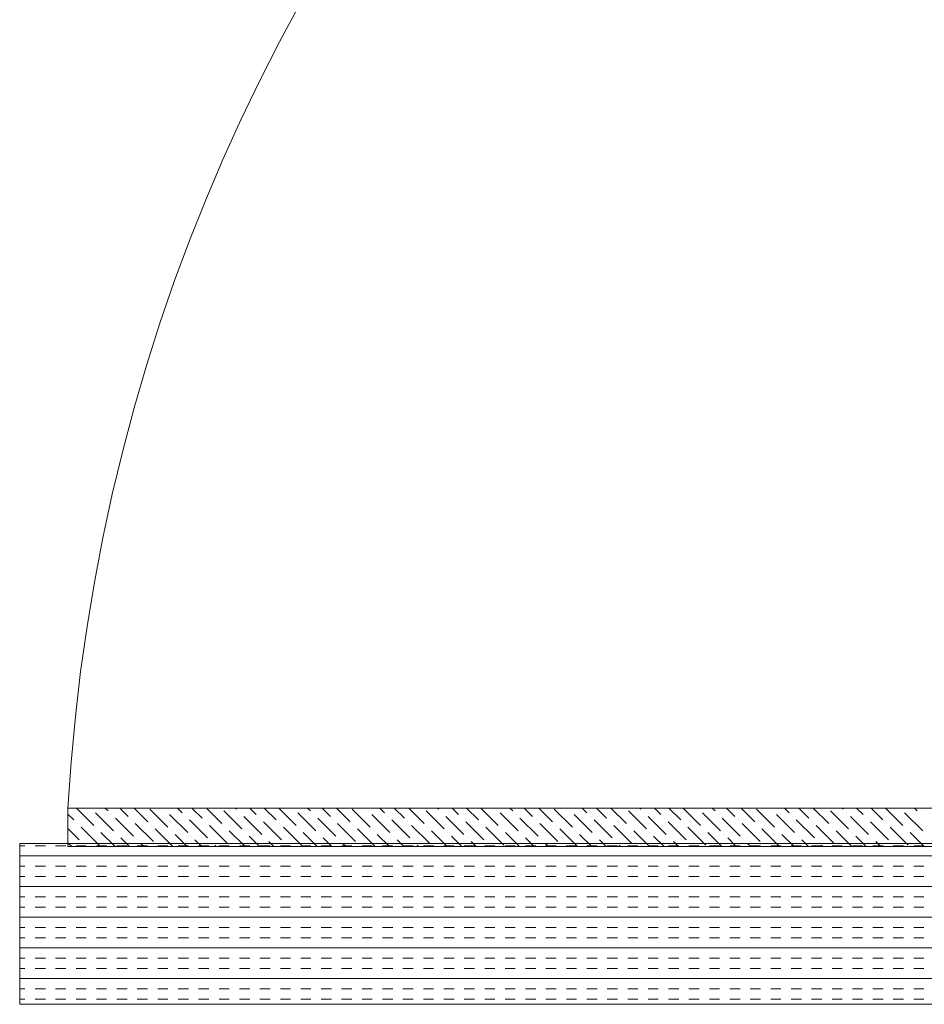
# Model space of a CAD drawing. Extents: x 3940905 to 4145695, y 925352 to 1109797.
# Tile 190 of 256: x 3954988 to 3955269, y 1100280 to 1100586. Entities that reach past the tile are written whole.
import ezdxf

# ---------------------------------------------------------------- set-up
doc = ezdxf.new("R2010")
doc.units = 0
doc.header["$LTSCALE"] = 750
doc.header["$MEASUREMENT"] = 0
doc.layers.add('CKD Equipments', color=252, linetype='CONTINUOUS', lineweight=0)

msp = doc.modelspace()

# ---------------------------------------------------------------- linework, layer by layer
at = {"layer": 'CKD Equipments'}
for p, q in [((3955002.57, 1100329.1), (3955002.57, 1100341.1)), ((3955002.57, 1100341.1), (3955571.57, 1100341.1)), ((3955587.57, 1100330.1), (3954987.57, 1100330.1)), ((3954987.57, 1100330.1), (3954987.57, 1100280.1)), ((3955571.57, 1100329.1), (3955002.57, 1100329.1)), ((3954987.57, 1100280.1), (3955587.57, 1100280.1))]:
    msp.add_line(p, q, dxfattribs=at)
at = {"layer": 'CKD Equipments', "color": 55, "linetype": 'Continuous'}
for p, q in [((3955005.2, 1100341.1), (3955010.59, 1100335.72)), ((3955010.03, 1100340.77), (3955010.03, 1100340.77)), ((3955011.15, 1100339.64), (3955016.76, 1100334.03)), ((3955014.18, 1100341.1), (3955015.08, 1100340.21)), ((3955018.67, 1100341.1), (3955021.26, 1100338.52)), ((3955023.16, 1100341.1), (3955027.43, 1100336.84)), ((3955027.99, 1100340.77), (3955033.6, 1100335.15)), ((3955033.04, 1100340.21), (3955033.04, 1100340.21)), ((3955036.63, 1100341.1), (3955038.09, 1100339.64)), ((3955041.12, 1100341.1), (3955044.27, 1100337.96)), ((3955045.61, 1100341.1), (3955050.44, 1100336.28)), ((3955051, 1100340.21), (3955056.61, 1100334.59)), ((3955054.59, 1100341.1), (3955054.93, 1100340.77)), ((3955056.05, 1100339.64), (3955056.05, 1100339.64)), ((3955059.08, 1100341.1), (3955061.1, 1100339.08)), ((3955063.57, 1100341.1), (3955067.28, 1100337.4)), ((3955068.06, 1100341.1), (3955073.45, 1100335.72)), ((3955072.89, 1100340.77), (3955072.89, 1100340.77)), ((3955074.01, 1100339.64), (3955079.63, 1100334.03)), ((3955077.04, 1100341.1), (3955077.94, 1100340.21)), ((3955081.53, 1100341.1), (3955084.12, 1100338.52)), ((3955086.02, 1100341.1), (3955090.29, 1100336.84)), ((3955090.85, 1100340.77), (3955096.46, 1100335.15)), ((3955095.9, 1100340.21), (3955095.9, 1100340.21)), ((3955099.49, 1100341.1), (3955100.95, 1100339.64)), ((3955103.98, 1100341.1), (3955107.13, 1100337.96)), ((3955108.47, 1100341.1), (3955113.3, 1100336.28)), ((3955113.86, 1100340.21), (3955119.48, 1100334.59)), ((3955117.46, 1100341.1), (3955117.79, 1100340.77)), ((3955118.92, 1100339.64), (3955118.92, 1100339.64)), ((3955121.95, 1100341.1), (3955123.97, 1100339.08)), ((3955126.44, 1100341.1), (3955130.14, 1100337.4)), ((3955130.93, 1100341.1), (3955136.31, 1100335.72)), ((3955135.75, 1100340.77), (3955135.75, 1100340.77)), ((3955136.88, 1100339.64), (3955142.49, 1100334.03)), ((3955139.91, 1100341.1), (3955140.8, 1100340.21)), ((3955144.4, 1100341.1), (3955146.98, 1100338.52)), ((3955148.89, 1100341.1), (3955153.15, 1100336.84)), ((3955153.71, 1100340.77), (3955159.33, 1100335.15)), ((3955158.77, 1100340.21), (3955158.77, 1100340.21)), ((3955162.36, 1100341.1), (3955163.82, 1100339.64)), ((3955166.85, 1100341.1), (3955169.99, 1100337.96)), ((3955171.34, 1100341.1), (3955176.16, 1100336.28)), ((3955176.73, 1100340.21), (3955182.34, 1100334.59)), ((3955180.32, 1100341.1), (3955180.65, 1100340.77)), ((3955181.78, 1100339.64), (3955181.78, 1100339.64)), ((3955184.81, 1100341.1), (3955186.83, 1100339.08)), ((3955189.3, 1100341.1), (3955193, 1100337.4)), ((3955193.79, 1100341.1), (3955199.18, 1100335.72)), ((3955198.62, 1100340.77), (3955198.62, 1100340.77)), ((3955199.74, 1100339.64), (3955205.35, 1100334.03)), ((3955202.77, 1100341.1), (3955203.67, 1100340.21)), ((3955207.26, 1100341.1), (3955209.84, 1100338.52)), ((3955211.75, 1100341.1), (3955216.01, 1100336.84)), ((3955216.58, 1100340.77), (3955222.19, 1100335.15)), ((3955221.63, 1100340.21), (3955221.63, 1100340.21)), ((3955225.22, 1100341.1), (3955226.68, 1100339.64)), ((3955229.71, 1100341.1), (3955232.85, 1100337.96)), ((3955234.2, 1100341.1), (3955239.03, 1100336.28)), ((3955239.59, 1100340.21), (3955245.2, 1100334.59)), ((3955243.18, 1100341.1), (3955243.52, 1100340.77)), ((3955244.64, 1100339.64), (3955244.64, 1100339.64)), ((3955247.67, 1100341.1), (3955249.69, 1100339.08)), ((3955252.16, 1100341.1), (3955255.86, 1100337.4)), ((3955256.65, 1100341.1), (3955262.04, 1100335.72)), ((3955261.48, 1100340.77), (3955261.48, 1100340.77)), ((3955262.6, 1100339.64), (3955268.21, 1100334.03)), ((3955265.63, 1100341.1), (3955266.53, 1100340.21)), ((3955002.57, 1100339.24), (3955004.42, 1100337.4)), ((3955005.54, 1100336.28), (3955005.54, 1100336.28)), ((3955016.2, 1100339.08), (3955016.2, 1100339.08)), ((3955017.33, 1100337.96), (3955022.94, 1100332.35)), ((3955022.38, 1100337.4), (3955022.38, 1100337.4)), ((3955023.5, 1100336.28), (3955029.11, 1100330.66)), ((3955034.16, 1100339.08), (3955039.78, 1100333.47)), ((3955039.22, 1100338.52), (3955039.22, 1100338.52)), ((3955040.34, 1100337.4), (3955045.95, 1100331.79)), ((3955045.39, 1100336.84), (3955045.39, 1100336.84)), ((3955057.18, 1100338.52), (3955062.79, 1100332.91)), ((3955062.23, 1100337.96), (3955062.23, 1100337.96)), ((3955063.35, 1100336.84), (3955068.96, 1100331.23)), ((3955068.4, 1100336.28), (3955068.4, 1100336.28)), ((3955079.07, 1100339.08), (3955079.07, 1100339.08)), ((3955080.19, 1100337.96), (3955085.8, 1100332.35)), ((3955085.24, 1100337.4), (3955085.24, 1100337.4)), ((3955086.36, 1100336.28), (3955091.97, 1100330.66)), ((3955097.03, 1100339.08), (3955102.64, 1100333.47)), ((3955102.08, 1100338.52), (3955102.08, 1100338.52)), ((3955103.2, 1100337.4), (3955108.81, 1100331.79)), ((3955108.25, 1100336.84), (3955108.25, 1100336.84)), ((3955120.04, 1100338.52), (3955125.65, 1100332.91)), ((3955125.09, 1100337.96), (3955125.09, 1100337.96)), ((3955126.21, 1100336.84), (3955131.82, 1100331.23)), ((3955131.26, 1100336.28), (3955131.26, 1100336.28)), ((3955141.93, 1100339.08), (3955141.93, 1100339.08)), ((3955143.05, 1100337.96), (3955148.66, 1100332.35)), ((3955148.1, 1100337.4), (3955148.1, 1100337.4)), ((3955149.22, 1100336.28), (3955154.84, 1100330.66)), ((3955159.89, 1100339.08), (3955165.5, 1100333.47)), ((3955164.94, 1100338.52), (3955164.94, 1100338.52)), ((3955166.06, 1100337.4), (3955171.67, 1100331.79)), ((3955171.11, 1100336.84), (3955171.11, 1100336.84)), ((3955182.9, 1100338.52), (3955188.51, 1100332.91)), ((3955187.95, 1100337.96), (3955187.95, 1100337.96)), ((3955189.07, 1100336.84), (3955194.69, 1100331.23)), ((3955194.13, 1100336.28), (3955194.13, 1100336.28)), ((3955204.79, 1100339.08), (3955204.79, 1100339.08)), ((3955205.91, 1100337.96), (3955211.52, 1100332.35)), ((3955210.96, 1100337.4), (3955210.96, 1100337.4)), ((3955212.09, 1100336.28), (3955217.7, 1100330.66)), ((3955222.75, 1100339.08), (3955228.36, 1100333.47)), ((3955227.8, 1100338.52), (3955227.8, 1100338.52)), ((3955228.92, 1100337.4), (3955234.54, 1100331.79)), ((3955233.97, 1100336.84), (3955233.97, 1100336.84)), ((3955245.76, 1100338.52), (3955251.37, 1100332.91)), ((3955250.81, 1100337.96), (3955250.81, 1100337.96)), ((3955251.94, 1100336.84), (3955257.55, 1100331.23)), ((3955256.99, 1100336.28), (3955256.99, 1100336.28)), ((3955267.65, 1100339.08), (3955267.65, 1100339.08)), ((3955002.57, 1100334.75), (3955006.1, 1100331.23)), ((3955006.66, 1100335.15), (3955012.27, 1100329.54)), ((3955011.71, 1100334.59), (3955011.71, 1100334.59)), ((3955012.84, 1100333.47), (3955017.2, 1100329.1)), ((3955028.55, 1100335.72), (3955028.55, 1100335.72)), ((3955029.67, 1100334.59), (3955035.16, 1100329.1)), ((3955034.73, 1100334.03), (3955034.73, 1100334.03)), ((3955046.51, 1100335.72), (3955052.12, 1100330.1)), ((3955051.56, 1100335.15), (3955051.56, 1100335.15)), ((3955052.69, 1100334.03), (3955057.61, 1100329.1)), ((3955057.74, 1100333.47), (3955057.74, 1100333.47)), ((3955069.52, 1100335.15), (3955075.14, 1100329.54)), ((3955074.58, 1100334.59), (3955074.58, 1100334.59)), ((3955075.7, 1100333.47), (3955080.06, 1100329.1)), ((3955091.41, 1100335.72), (3955091.41, 1100335.72)), ((3955092.54, 1100334.59), (3955098.02, 1100329.1)), ((3955097.59, 1100334.03), (3955097.59, 1100334.03)), ((3955109.37, 1100335.72), (3955114.99, 1100330.1)), ((3955114.43, 1100335.15), (3955114.43, 1100335.15)), ((3955115.55, 1100334.03), (3955120.47, 1100329.1)), ((3955120.6, 1100333.47), (3955120.6, 1100333.47)), ((3955132.39, 1100335.15), (3955138, 1100329.54)), ((3955137.44, 1100334.59), (3955137.44, 1100334.59)), ((3955138.56, 1100333.47), (3955142.93, 1100329.1)), ((3955154.28, 1100335.72), (3955154.28, 1100335.72)), ((3955155.4, 1100334.59), (3955160.89, 1100329.1)), ((3955160.45, 1100334.03), (3955160.45, 1100334.03)), ((3955172.24, 1100335.72), (3955177.85, 1100330.1)), ((3955177.29, 1100335.15), (3955177.29, 1100335.15)), ((3955178.41, 1100334.03), (3955183.34, 1100329.1)), ((3955183.46, 1100333.47), (3955183.46, 1100333.47)), ((3955195.25, 1100335.15), (3955200.86, 1100329.54)), ((3955200.3, 1100334.59), (3955200.3, 1100334.59)), ((3955201.42, 1100333.47), (3955205.79, 1100329.1)), ((3955217.14, 1100335.72), (3955217.14, 1100335.72)), ((3955218.26, 1100334.59), (3955223.75, 1100329.1)), ((3955223.31, 1100334.03), (3955223.31, 1100334.03)), ((3955235.1, 1100335.72), (3955240.71, 1100330.1)), ((3955240.15, 1100335.15), (3955240.15, 1100335.15)), ((3955241.27, 1100334.03), (3955246.2, 1100329.1)), ((3955246.32, 1100333.47), (3955246.32, 1100333.47)), ((3955258.11, 1100335.15), (3955263.72, 1100329.54)), ((3955263.16, 1100334.59), (3955263.16, 1100334.59)), ((3955264.28, 1100333.47), (3955268.65, 1100329.1)), ((3955002.57, 1100330.26), (3955003.73, 1100329.1)), ((3955007.22, 1100330.1), (3955007.22, 1100330.1)), ((3955017.89, 1100332.91), (3955017.89, 1100332.91)), ((3955019.01, 1100331.79), (3955021.69, 1100329.1)), ((3955024.06, 1100331.23), (3955024.06, 1100331.23)), ((3955025.18, 1100330.1), (3955026.18, 1100329.1)), ((3955035.85, 1100332.91), (3955039.65, 1100329.1)), ((3955040.9, 1100332.35), (3955040.9, 1100332.35)), ((3955042.02, 1100331.23), (3955044.14, 1100329.1)), ((3955047.07, 1100330.66), (3955047.07, 1100330.66)), ((3955058.86, 1100332.35), (3955062.1, 1100329.1)), ((3955063.91, 1100331.79), (3955063.91, 1100331.79)), ((3955065.03, 1100330.66), (3955066.59, 1100329.1)), ((3955070.09, 1100330.1), (3955070.09, 1100330.1)), ((3955080.75, 1100332.91), (3955080.75, 1100332.91)), ((3955081.87, 1100331.79), (3955084.55, 1100329.1)), ((3955086.92, 1100331.23), (3955086.92, 1100331.23)), ((3955088.05, 1100330.1), (3955089.04, 1100329.1)), ((3955098.71, 1100332.91), (3955102.51, 1100329.1)), ((3955103.76, 1100332.35), (3955103.76, 1100332.35)), ((3955104.88, 1100331.23), (3955107, 1100329.1)), ((3955109.94, 1100330.66), (3955109.94, 1100330.66)), ((3955121.72, 1100332.35), (3955124.97, 1100329.1)), ((3955126.77, 1100331.79), (3955126.77, 1100331.79)), ((3955127.9, 1100330.66), (3955129.46, 1100329.1)), ((3955132.95, 1100330.1), (3955132.95, 1100330.1)), ((3955143.61, 1100332.91), (3955143.61, 1100332.91)), ((3955144.73, 1100331.79), (3955147.42, 1100329.1)), ((3955149.78, 1100331.23), (3955149.78, 1100331.23)), ((3955150.91, 1100330.1), (3955151.91, 1100329.1)), ((3955161.57, 1100332.91), (3955165.38, 1100329.1)), ((3955166.62, 1100332.35), (3955166.62, 1100332.35)), ((3955167.75, 1100331.23), (3955169.87, 1100329.1)), ((3955172.8, 1100330.66), (3955172.8, 1100330.66)), ((3955184.58, 1100332.35), (3955187.83, 1100329.1)), ((3955189.63, 1100331.79), (3955189.63, 1100331.79)), ((3955190.76, 1100330.66), (3955192.32, 1100329.1)), ((3955195.81, 1100330.1), (3955195.81, 1100330.1)), ((3955206.47, 1100332.91), (3955206.47, 1100332.91)), ((3955207.6, 1100331.79), (3955210.28, 1100329.1)), ((3955212.65, 1100331.23), (3955212.65, 1100331.23)), ((3955213.77, 1100330.1), (3955214.77, 1100329.1)), ((3955224.43, 1100332.91), (3955228.24, 1100329.1)), ((3955229.48, 1100332.35), (3955229.48, 1100332.35)), ((3955230.61, 1100331.23), (3955232.73, 1100329.1)), ((3955235.66, 1100330.66), (3955235.66, 1100330.66)), ((3955247.45, 1100332.35), (3955250.69, 1100329.1)), ((3955252.5, 1100331.79), (3955252.5, 1100331.79)), ((3955253.62, 1100330.66), (3955255.18, 1100329.1)), ((3955258.67, 1100330.1), (3955258.67, 1100330.1)), ((3955030.24, 1100329.54), (3955030.24, 1100329.54)), ((3955048.2, 1100329.54), (3955048.63, 1100329.1)), ((3955093.1, 1100329.54), (3955093.1, 1100329.54)), ((3955111.06, 1100329.54), (3955111.49, 1100329.1)), ((3955155.96, 1100329.54), (3955155.96, 1100329.54)), ((3955173.92, 1100329.54), (3955174.36, 1100329.1)), ((3955218.82, 1100329.54), (3955218.82, 1100329.54)), ((3955236.78, 1100329.54), (3955237.22, 1100329.1))]:
    msp.add_line(p, q, dxfattribs=at)
at = {"layer": 'CKD Equipments', "color": 4, "linetype": 'Continuous'}
for p, q in [((3954989.2, 1100329.38), (3954987.57, 1100329.38)), ((3954995.55, 1100329.38), (3954992.38, 1100329.38)), ((3955001.9, 1100329.38), (3954998.73, 1100329.38)), ((3955008.25, 1100329.38), (3955005.08, 1100329.38)), ((3955014.6, 1100329.38), (3955011.43, 1100329.38)), ((3955020.95, 1100329.38), (3955017.78, 1100329.38)), ((3955027.3, 1100329.38), (3955024.13, 1100329.38)), ((3955033.65, 1100329.38), (3955030.48, 1100329.38)), ((3955040, 1100329.38), (3955036.83, 1100329.38)), ((3955046.35, 1100329.38), (3955043.18, 1100329.38)), ((3955052.7, 1100329.38), (3955049.53, 1100329.38)), ((3955059.05, 1100329.38), (3955055.88, 1100329.38)), ((3955065.4, 1100329.38), (3955062.23, 1100329.38)), ((3955071.75, 1100329.38), (3955068.58, 1100329.38)), ((3955078.1, 1100329.38), (3955074.93, 1100329.38)), ((3955084.45, 1100329.38), (3955081.28, 1100329.38)), ((3955090.8, 1100329.38), (3955087.63, 1100329.38)), ((3955097.15, 1100329.38), (3955093.98, 1100329.38)), ((3955103.5, 1100329.38), (3955100.33, 1100329.38)), ((3955109.85, 1100329.38), (3955106.68, 1100329.38)), ((3955116.2, 1100329.38), (3955113.03, 1100329.38)), ((3955122.55, 1100329.38), (3955119.38, 1100329.38)), ((3955128.9, 1100329.38), (3955125.73, 1100329.38)), ((3955135.25, 1100329.38), (3955132.08, 1100329.38)), ((3955141.6, 1100329.38), (3955138.43, 1100329.38)), ((3955147.95, 1100329.38), (3955144.78, 1100329.38)), ((3955154.3, 1100329.38), (3955151.13, 1100329.38)), ((3955160.65, 1100329.38), (3955157.48, 1100329.38)), ((3955167, 1100329.38), (3955163.83, 1100329.38)), ((3955173.35, 1100329.38), (3955170.18, 1100329.38)), ((3955179.7, 1100329.38), (3955176.53, 1100329.38)), ((3955186.05, 1100329.38), (3955182.88, 1100329.38)), ((3955192.4, 1100329.38), (3955189.23, 1100329.38)), ((3955198.75, 1100329.38), (3955195.58, 1100329.38)), ((3955205.1, 1100329.38), (3955201.93, 1100329.38)), ((3955211.45, 1100329.38), (3955208.28, 1100329.38)), ((3955217.8, 1100329.38), (3955214.63, 1100329.38)), ((3955224.15, 1100329.38), (3955220.98, 1100329.38)), ((3955230.5, 1100329.38), (3955227.33, 1100329.38)), ((3955236.85, 1100329.38), (3955233.68, 1100329.38)), ((3955243.2, 1100329.38), (3955240.03, 1100329.38)), ((3955249.55, 1100329.38), (3955246.38, 1100329.38)), ((3955255.9, 1100329.38), (3955252.73, 1100329.38)), ((3955262.25, 1100329.38), (3955259.08, 1100329.38)), ((3955268.6, 1100329.38), (3955265.43, 1100329.38)), ((3955587.57, 1100326.2), (3954987.57, 1100326.2)), ((3954989.2, 1100323.03), (3954987.57, 1100323.03)), ((3954995.55, 1100323.03), (3954992.38, 1100323.03)), ((3955001.9, 1100323.03), (3954998.73, 1100323.03)), ((3955008.25, 1100323.03), (3955005.08, 1100323.03)), ((3955014.6, 1100323.03), (3955011.43, 1100323.03)), ((3955020.95, 1100323.03), (3955017.78, 1100323.03)), ((3955027.3, 1100323.03), (3955024.13, 1100323.03)), ((3955033.65, 1100323.03), (3955030.48, 1100323.03)), ((3955040, 1100323.03), (3955036.83, 1100323.03)), ((3955046.35, 1100323.03), (3955043.18, 1100323.03)), ((3955052.7, 1100323.03), (3955049.53, 1100323.03)), ((3955059.05, 1100323.03), (3955055.88, 1100323.03)), ((3955065.4, 1100323.03), (3955062.23, 1100323.03)), ((3955071.75, 1100323.03), (3955068.58, 1100323.03)), ((3955078.1, 1100323.03), (3955074.93, 1100323.03)), ((3955084.45, 1100323.03), (3955081.28, 1100323.03)), ((3955090.8, 1100323.03), (3955087.63, 1100323.03)), ((3955097.15, 1100323.03), (3955093.98, 1100323.03)), ((3955103.5, 1100323.03), (3955100.33, 1100323.03)), ((3955109.85, 1100323.03), (3955106.68, 1100323.03)), ((3955116.2, 1100323.03), (3955113.03, 1100323.03)), ((3955122.55, 1100323.03), (3955119.38, 1100323.03)), ((3955128.9, 1100323.03), (3955125.73, 1100323.03)), ((3955135.25, 1100323.03), (3955132.08, 1100323.03)), ((3955141.6, 1100323.03), (3955138.43, 1100323.03)), ((3955147.95, 1100323.03), (3955144.78, 1100323.03)), ((3955154.3, 1100323.03), (3955151.13, 1100323.03)), ((3955160.65, 1100323.03), (3955157.48, 1100323.03)), ((3955167, 1100323.03), (3955163.83, 1100323.03)), ((3955173.35, 1100323.03), (3955170.18, 1100323.03)), ((3955179.7, 1100323.03), (3955176.53, 1100323.03)), ((3955186.05, 1100323.03), (3955182.88, 1100323.03)), ((3955192.4, 1100323.03), (3955189.23, 1100323.03)), ((3955198.75, 1100323.03), (3955195.58, 1100323.03)), ((3955205.1, 1100323.03), (3955201.93, 1100323.03)), ((3955211.45, 1100323.03), (3955208.28, 1100323.03)), ((3955217.8, 1100323.03), (3955214.63, 1100323.03)), ((3955224.15, 1100323.03), (3955220.98, 1100323.03)), ((3955230.5, 1100323.03), (3955227.33, 1100323.03)), ((3955236.85, 1100323.03), (3955233.68, 1100323.03)), ((3955243.2, 1100323.03), (3955240.03, 1100323.03)), ((3955249.55, 1100323.03), (3955246.38, 1100323.03)), ((3955255.9, 1100323.03), (3955252.73, 1100323.03)), ((3955262.25, 1100323.03), (3955259.08, 1100323.03)), ((3955268.6, 1100323.03), (3955265.43, 1100323.03)), ((3954989.2, 1100319.85), (3954987.57, 1100319.85)), ((3954995.55, 1100319.85), (3954992.38, 1100319.85)), ((3955001.9, 1100319.85), (3954998.73, 1100319.85)), ((3955008.25, 1100319.85), (3955005.08, 1100319.85)), ((3955014.6, 1100319.85), (3955011.43, 1100319.85)), ((3955020.95, 1100319.85), (3955017.78, 1100319.85)), ((3955027.3, 1100319.85), (3955024.13, 1100319.85)), ((3955033.65, 1100319.85), (3955030.48, 1100319.85)), ((3955040, 1100319.85), (3955036.83, 1100319.85)), ((3955046.35, 1100319.85), (3955043.18, 1100319.85)), ((3955052.7, 1100319.85), (3955049.53, 1100319.85)), ((3955059.05, 1100319.85), (3955055.88, 1100319.85)), ((3955065.4, 1100319.85), (3955062.23, 1100319.85)), ((3955071.75, 1100319.85), (3955068.58, 1100319.85)), ((3955078.1, 1100319.85), (3955074.93, 1100319.85)), ((3955084.45, 1100319.85), (3955081.28, 1100319.85)), ((3955090.8, 1100319.85), (3955087.63, 1100319.85)), ((3955097.15, 1100319.85), (3955093.98, 1100319.85)), ((3955103.5, 1100319.85), (3955100.33, 1100319.85)), ((3955109.85, 1100319.85), (3955106.68, 1100319.85)), ((3955116.2, 1100319.85), (3955113.03, 1100319.85)), ((3955122.55, 1100319.85), (3955119.38, 1100319.85)), ((3955128.9, 1100319.85), (3955125.73, 1100319.85)), ((3955135.25, 1100319.85), (3955132.08, 1100319.85)), ((3955141.6, 1100319.85), (3955138.43, 1100319.85)), ((3955147.95, 1100319.85), (3955144.78, 1100319.85)), ((3955154.3, 1100319.85), (3955151.13, 1100319.85)), ((3955160.65, 1100319.85), (3955157.48, 1100319.85)), ((3955167, 1100319.85), (3955163.83, 1100319.85)), ((3955173.35, 1100319.85), (3955170.18, 1100319.85)), ((3955179.7, 1100319.85), (3955176.53, 1100319.85)), ((3955186.05, 1100319.85), (3955182.88, 1100319.85)), ((3955192.4, 1100319.85), (3955189.23, 1100319.85)), ((3955198.75, 1100319.85), (3955195.58, 1100319.85)), ((3955205.1, 1100319.85), (3955201.93, 1100319.85)), ((3955211.45, 1100319.85), (3955208.28, 1100319.85)), ((3955217.8, 1100319.85), (3955214.63, 1100319.85)), ((3955224.15, 1100319.85), (3955220.98, 1100319.85)), ((3955230.5, 1100319.85), (3955227.33, 1100319.85)), ((3955236.85, 1100319.85), (3955233.68, 1100319.85)), ((3955243.2, 1100319.85), (3955240.03, 1100319.85)), ((3955249.55, 1100319.85), (3955246.38, 1100319.85)), ((3955255.9, 1100319.85), (3955252.73, 1100319.85)), ((3955262.25, 1100319.85), (3955259.08, 1100319.85)), ((3955268.6, 1100319.85), (3955265.43, 1100319.85)), ((3955587.57, 1100316.68), (3954987.57, 1100316.68)), ((3954989.2, 1100313.5), (3954987.57, 1100313.5)), ((3954995.55, 1100313.5), (3954992.38, 1100313.5)), ((3955001.9, 1100313.5), (3954998.73, 1100313.5)), ((3955008.25, 1100313.5), (3955005.08, 1100313.5)), ((3955014.6, 1100313.5), (3955011.43, 1100313.5)), ((3955020.95, 1100313.5), (3955017.78, 1100313.5)), ((3955027.3, 1100313.5), (3955024.13, 1100313.5)), ((3955033.65, 1100313.5), (3955030.48, 1100313.5)), ((3955040, 1100313.5), (3955036.83, 1100313.5)), ((3955046.35, 1100313.5), (3955043.18, 1100313.5)), ((3955052.7, 1100313.5), (3955049.53, 1100313.5)), ((3955059.05, 1100313.5), (3955055.88, 1100313.5)), ((3955065.4, 1100313.5), (3955062.23, 1100313.5)), ((3955071.75, 1100313.5), (3955068.58, 1100313.5)), ((3955078.1, 1100313.5), (3955074.93, 1100313.5)), ((3955084.45, 1100313.5), (3955081.28, 1100313.5)), ((3955090.8, 1100313.5), (3955087.63, 1100313.5)), ((3955097.15, 1100313.5), (3955093.98, 1100313.5)), ((3955103.5, 1100313.5), (3955100.33, 1100313.5)), ((3955109.85, 1100313.5), (3955106.68, 1100313.5)), ((3955116.2, 1100313.5), (3955113.03, 1100313.5)), ((3955122.55, 1100313.5), (3955119.38, 1100313.5)), ((3955128.9, 1100313.5), (3955125.73, 1100313.5)), ((3955135.25, 1100313.5), (3955132.08, 1100313.5)), ((3955141.6, 1100313.5), (3955138.43, 1100313.5)), ((3955147.95, 1100313.5), (3955144.78, 1100313.5)), ((3955154.3, 1100313.5), (3955151.13, 1100313.5)), ((3955160.65, 1100313.5), (3955157.48, 1100313.5)), ((3955167, 1100313.5), (3955163.83, 1100313.5)), ((3955173.35, 1100313.5), (3955170.18, 1100313.5)), ((3955179.7, 1100313.5), (3955176.53, 1100313.5)), ((3955186.05, 1100313.5), (3955182.88, 1100313.5)), ((3955192.4, 1100313.5), (3955189.23, 1100313.5)), ((3955198.75, 1100313.5), (3955195.58, 1100313.5)), ((3955205.1, 1100313.5), (3955201.93, 1100313.5)), ((3955211.45, 1100313.5), (3955208.28, 1100313.5)), ((3955217.8, 1100313.5), (3955214.63, 1100313.5)), ((3955224.15, 1100313.5), (3955220.98, 1100313.5)), ((3955230.5, 1100313.5), (3955227.33, 1100313.5)), ((3955236.85, 1100313.5), (3955233.68, 1100313.5)), ((3955243.2, 1100313.5), (3955240.03, 1100313.5)), ((3955249.55, 1100313.5), (3955246.38, 1100313.5)), ((3955255.9, 1100313.5), (3955252.73, 1100313.5)), ((3955262.25, 1100313.5), (3955259.08, 1100313.5)), ((3955268.6, 1100313.5), (3955265.43, 1100313.5)), ((3954989.2, 1100310.33), (3954987.57, 1100310.33)), ((3954995.55, 1100310.33), (3954992.38, 1100310.33)), ((3955001.9, 1100310.33), (3954998.73, 1100310.33)), ((3955008.25, 1100310.33), (3955005.08, 1100310.33)), ((3955014.6, 1100310.33), (3955011.43, 1100310.33)), ((3955020.95, 1100310.33), (3955017.78, 1100310.33)), ((3955027.3, 1100310.33), (3955024.13, 1100310.33)), ((3955033.65, 1100310.33), (3955030.48, 1100310.33)), ((3955040, 1100310.33), (3955036.83, 1100310.33)), ((3955046.35, 1100310.33), (3955043.18, 1100310.33)), ((3955052.7, 1100310.33), (3955049.53, 1100310.33)), ((3955059.05, 1100310.33), (3955055.88, 1100310.33)), ((3955065.4, 1100310.33), (3955062.23, 1100310.33)), ((3955071.75, 1100310.33), (3955068.58, 1100310.33)), ((3955078.1, 1100310.33), (3955074.93, 1100310.33)), ((3955084.45, 1100310.33), (3955081.28, 1100310.33)), ((3955090.8, 1100310.33), (3955087.63, 1100310.33)), ((3955097.15, 1100310.33), (3955093.98, 1100310.33)), ((3955103.5, 1100310.33), (3955100.33, 1100310.33)), ((3955109.85, 1100310.33), (3955106.68, 1100310.33)), ((3955116.2, 1100310.33), (3955113.03, 1100310.33)), ((3955122.55, 1100310.33), (3955119.38, 1100310.33)), ((3955128.9, 1100310.33), (3955125.73, 1100310.33)), ((3955135.25, 1100310.33), (3955132.08, 1100310.33)), ((3955141.6, 1100310.33), (3955138.43, 1100310.33)), ((3955147.95, 1100310.33), (3955144.78, 1100310.33)), ((3955154.3, 1100310.33), (3955151.13, 1100310.33)), ((3955160.65, 1100310.33), (3955157.48, 1100310.33)), ((3955167, 1100310.33), (3955163.83, 1100310.33)), ((3955173.35, 1100310.33), (3955170.18, 1100310.33)), ((3955179.7, 1100310.33), (3955176.53, 1100310.33)), ((3955186.05, 1100310.33), (3955182.88, 1100310.33)), ((3955192.4, 1100310.33), (3955189.23, 1100310.33)), ((3955198.75, 1100310.33), (3955195.58, 1100310.33)), ((3955205.1, 1100310.33), (3955201.93, 1100310.33)), ((3955211.45, 1100310.33), (3955208.28, 1100310.33)), ((3955217.8, 1100310.33), (3955214.63, 1100310.33)), ((3955224.15, 1100310.33), (3955220.98, 1100310.33)), ((3955230.5, 1100310.33), (3955227.33, 1100310.33)), ((3955236.85, 1100310.33), (3955233.68, 1100310.33)), ((3955243.2, 1100310.33), (3955240.03, 1100310.33)), ((3955249.55, 1100310.33), (3955246.38, 1100310.33)), ((3955255.9, 1100310.33), (3955252.73, 1100310.33)), ((3955262.25, 1100310.33), (3955259.08, 1100310.33)), ((3955268.6, 1100310.33), (3955265.43, 1100310.33)), ((3955587.57, 1100307.15), (3954987.57, 1100307.15)), ((3954989.2, 1100303.98), (3954987.57, 1100303.98)), ((3954995.55, 1100303.98), (3954992.38, 1100303.98)), ((3955001.9, 1100303.98), (3954998.73, 1100303.98)), ((3955008.25, 1100303.98), (3955005.08, 1100303.98)), ((3955014.6, 1100303.98), (3955011.43, 1100303.98)), ((3955020.95, 1100303.98), (3955017.78, 1100303.98)), ((3955027.3, 1100303.98), (3955024.13, 1100303.98)), ((3955033.65, 1100303.98), (3955030.48, 1100303.98)), ((3955040, 1100303.98), (3955036.83, 1100303.98)), ((3955046.35, 1100303.98), (3955043.18, 1100303.98)), ((3955052.7, 1100303.98), (3955049.53, 1100303.98)), ((3955059.05, 1100303.98), (3955055.88, 1100303.98)), ((3955065.4, 1100303.98), (3955062.23, 1100303.98)), ((3955071.75, 1100303.98), (3955068.58, 1100303.98)), ((3955078.1, 1100303.98), (3955074.93, 1100303.98)), ((3955084.45, 1100303.98), (3955081.28, 1100303.98)), ((3955090.8, 1100303.98), (3955087.63, 1100303.98)), ((3955097.15, 1100303.98), (3955093.98, 1100303.98)), ((3955103.5, 1100303.98), (3955100.33, 1100303.98)), ((3955109.85, 1100303.98), (3955106.68, 1100303.98)), ((3955116.2, 1100303.98), (3955113.03, 1100303.98)), ((3955122.55, 1100303.98), (3955119.38, 1100303.98)), ((3955128.9, 1100303.98), (3955125.73, 1100303.98)), ((3955135.25, 1100303.98), (3955132.08, 1100303.98)), ((3955141.6, 1100303.98), (3955138.43, 1100303.98)), ((3955147.95, 1100303.98), (3955144.78, 1100303.98)), ((3955154.3, 1100303.98), (3955151.13, 1100303.98)), ((3955160.65, 1100303.98), (3955157.48, 1100303.98)), ((3955167, 1100303.98), (3955163.83, 1100303.98)), ((3955173.35, 1100303.98), (3955170.18, 1100303.98)), ((3955179.7, 1100303.98), (3955176.53, 1100303.98)), ((3955186.05, 1100303.98), (3955182.88, 1100303.98)), ((3955192.4, 1100303.98), (3955189.23, 1100303.98)), ((3955198.75, 1100303.98), (3955195.58, 1100303.98)), ((3955205.1, 1100303.98), (3955201.93, 1100303.98)), ((3955211.45, 1100303.98), (3955208.28, 1100303.98)), ((3955217.8, 1100303.98), (3955214.63, 1100303.98)), ((3955224.15, 1100303.98), (3955220.98, 1100303.98)), ((3955230.5, 1100303.98), (3955227.33, 1100303.98)), ((3955236.85, 1100303.98), (3955233.68, 1100303.98)), ((3955243.2, 1100303.98), (3955240.03, 1100303.98)), ((3955249.55, 1100303.98), (3955246.38, 1100303.98)), ((3955255.9, 1100303.98), (3955252.73, 1100303.98)), ((3955262.25, 1100303.98), (3955259.08, 1100303.98)), ((3955268.6, 1100303.98), (3955265.43, 1100303.98)), ((3954989.2, 1100300.8), (3954987.57, 1100300.8)), ((3954995.55, 1100300.8), (3954992.38, 1100300.8)), ((3955001.9, 1100300.8), (3954998.73, 1100300.8)), ((3955008.25, 1100300.8), (3955005.08, 1100300.8)), ((3955014.6, 1100300.8), (3955011.43, 1100300.8)), ((3955020.95, 1100300.8), (3955017.78, 1100300.8)), ((3955027.3, 1100300.8), (3955024.13, 1100300.8)), ((3955033.65, 1100300.8), (3955030.48, 1100300.8)), ((3955040, 1100300.8), (3955036.83, 1100300.8)), ((3955046.35, 1100300.8), (3955043.18, 1100300.8)), ((3955052.7, 1100300.8), (3955049.53, 1100300.8)), ((3955059.05, 1100300.8), (3955055.88, 1100300.8)), ((3955065.4, 1100300.8), (3955062.23, 1100300.8)), ((3955071.75, 1100300.8), (3955068.58, 1100300.8)), ((3955078.1, 1100300.8), (3955074.93, 1100300.8)), ((3955084.45, 1100300.8), (3955081.28, 1100300.8)), ((3955090.8, 1100300.8), (3955087.63, 1100300.8)), ((3955097.15, 1100300.8), (3955093.98, 1100300.8)), ((3955103.5, 1100300.8), (3955100.33, 1100300.8)), ((3955109.85, 1100300.8), (3955106.68, 1100300.8)), ((3955116.2, 1100300.8), (3955113.03, 1100300.8)), ((3955122.55, 1100300.8), (3955119.38, 1100300.8)), ((3955128.9, 1100300.8), (3955125.73, 1100300.8)), ((3955135.25, 1100300.8), (3955132.08, 1100300.8)), ((3955141.6, 1100300.8), (3955138.43, 1100300.8)), ((3955147.95, 1100300.8), (3955144.78, 1100300.8)), ((3955154.3, 1100300.8), (3955151.13, 1100300.8)), ((3955160.65, 1100300.8), (3955157.48, 1100300.8)), ((3955167, 1100300.8), (3955163.83, 1100300.8)), ((3955173.35, 1100300.8), (3955170.18, 1100300.8)), ((3955179.7, 1100300.8), (3955176.53, 1100300.8)), ((3955186.05, 1100300.8), (3955182.88, 1100300.8)), ((3955192.4, 1100300.8), (3955189.23, 1100300.8)), ((3955198.75, 1100300.8), (3955195.58, 1100300.8)), ((3955205.1, 1100300.8), (3955201.93, 1100300.8)), ((3955211.45, 1100300.8), (3955208.28, 1100300.8)), ((3955217.8, 1100300.8), (3955214.63, 1100300.8)), ((3955224.15, 1100300.8), (3955220.98, 1100300.8)), ((3955230.5, 1100300.8), (3955227.33, 1100300.8)), ((3955236.85, 1100300.8), (3955233.68, 1100300.8)), ((3955243.2, 1100300.8), (3955240.03, 1100300.8)), ((3955249.55, 1100300.8), (3955246.38, 1100300.8)), ((3955255.9, 1100300.8), (3955252.73, 1100300.8)), ((3955262.25, 1100300.8), (3955259.08, 1100300.8)), ((3955268.6, 1100300.8), (3955265.43, 1100300.8)), ((3955587.57, 1100297.63), (3954987.57, 1100297.63)), ((3954989.2, 1100294.45), (3954987.57, 1100294.45)), ((3954995.55, 1100294.45), (3954992.38, 1100294.45)), ((3955001.9, 1100294.45), (3954998.73, 1100294.45)), ((3955008.25, 1100294.45), (3955005.08, 1100294.45)), ((3955014.6, 1100294.45), (3955011.43, 1100294.45)), ((3955020.95, 1100294.45), (3955017.78, 1100294.45)), ((3955027.3, 1100294.45), (3955024.13, 1100294.45)), ((3955033.65, 1100294.45), (3955030.48, 1100294.45)), ((3955040, 1100294.45), (3955036.83, 1100294.45)), ((3955046.35, 1100294.45), (3955043.18, 1100294.45)), ((3955052.7, 1100294.45), (3955049.53, 1100294.45)), ((3955059.05, 1100294.45), (3955055.88, 1100294.45)), ((3955065.4, 1100294.45), (3955062.23, 1100294.45)), ((3955071.75, 1100294.45), (3955068.58, 1100294.45)), ((3955078.1, 1100294.45), (3955074.93, 1100294.45)), ((3955084.45, 1100294.45), (3955081.28, 1100294.45)), ((3955090.8, 1100294.45), (3955087.63, 1100294.45)), ((3955097.15, 1100294.45), (3955093.98, 1100294.45)), ((3955103.5, 1100294.45), (3955100.33, 1100294.45)), ((3955109.85, 1100294.45), (3955106.68, 1100294.45)), ((3955116.2, 1100294.45), (3955113.03, 1100294.45)), ((3955122.55, 1100294.45), (3955119.38, 1100294.45)), ((3955128.9, 1100294.45), (3955125.73, 1100294.45)), ((3955135.25, 1100294.45), (3955132.08, 1100294.45)), ((3955141.6, 1100294.45), (3955138.43, 1100294.45)), ((3955147.95, 1100294.45), (3955144.78, 1100294.45)), ((3955154.3, 1100294.45), (3955151.13, 1100294.45)), ((3955160.65, 1100294.45), (3955157.48, 1100294.45)), ((3955167, 1100294.45), (3955163.83, 1100294.45)), ((3955173.35, 1100294.45), (3955170.18, 1100294.45)), ((3955179.7, 1100294.45), (3955176.53, 1100294.45)), ((3955186.05, 1100294.45), (3955182.88, 1100294.45)), ((3955192.4, 1100294.45), (3955189.23, 1100294.45)), ((3955198.75, 1100294.45), (3955195.58, 1100294.45)), ((3955205.1, 1100294.45), (3955201.93, 1100294.45)), ((3955211.45, 1100294.45), (3955208.28, 1100294.45)), ((3955217.8, 1100294.45), (3955214.63, 1100294.45)), ((3955224.15, 1100294.45), (3955220.98, 1100294.45)), ((3955230.5, 1100294.45), (3955227.33, 1100294.45)), ((3955236.85, 1100294.45), (3955233.68, 1100294.45)), ((3955243.2, 1100294.45), (3955240.03, 1100294.45)), ((3955249.55, 1100294.45), (3955246.38, 1100294.45)), ((3955255.9, 1100294.45), (3955252.73, 1100294.45)), ((3955262.25, 1100294.45), (3955259.08, 1100294.45)), ((3955268.6, 1100294.45), (3955265.43, 1100294.45)), ((3954989.2, 1100291.28), (3954987.57, 1100291.28)), ((3954995.55, 1100291.28), (3954992.38, 1100291.28)), ((3955001.9, 1100291.28), (3954998.73, 1100291.28)), ((3955008.25, 1100291.28), (3955005.08, 1100291.28)), ((3955014.6, 1100291.28), (3955011.43, 1100291.28)), ((3955020.95, 1100291.28), (3955017.78, 1100291.28)), ((3955027.3, 1100291.28), (3955024.13, 1100291.28)), ((3955033.65, 1100291.28), (3955030.48, 1100291.28)), ((3955040, 1100291.28), (3955036.83, 1100291.28)), ((3955046.35, 1100291.28), (3955043.18, 1100291.28)), ((3955052.7, 1100291.28), (3955049.53, 1100291.28)), ((3955059.05, 1100291.28), (3955055.88, 1100291.28)), ((3955065.4, 1100291.28), (3955062.23, 1100291.28)), ((3955071.75, 1100291.28), (3955068.58, 1100291.28)), ((3955078.1, 1100291.28), (3955074.93, 1100291.28)), ((3955084.45, 1100291.28), (3955081.28, 1100291.28)), ((3955090.8, 1100291.28), (3955087.63, 1100291.28)), ((3955097.15, 1100291.28), (3955093.98, 1100291.28)), ((3955103.5, 1100291.28), (3955100.33, 1100291.28)), ((3955109.85, 1100291.28), (3955106.68, 1100291.28)), ((3955116.2, 1100291.28), (3955113.03, 1100291.28)), ((3955122.55, 1100291.28), (3955119.38, 1100291.28)), ((3955128.9, 1100291.28), (3955125.73, 1100291.28)), ((3955135.25, 1100291.28), (3955132.08, 1100291.28)), ((3955141.6, 1100291.28), (3955138.43, 1100291.28)), ((3955147.95, 1100291.28), (3955144.78, 1100291.28)), ((3955154.3, 1100291.28), (3955151.13, 1100291.28)), ((3955160.65, 1100291.28), (3955157.48, 1100291.28)), ((3955167, 1100291.28), (3955163.83, 1100291.28)), ((3955173.35, 1100291.28), (3955170.18, 1100291.28)), ((3955179.7, 1100291.28), (3955176.53, 1100291.28)), ((3955186.05, 1100291.28), (3955182.88, 1100291.28)), ((3955192.4, 1100291.28), (3955189.23, 1100291.28)), ((3955198.75, 1100291.28), (3955195.58, 1100291.28)), ((3955205.1, 1100291.28), (3955201.93, 1100291.28)), ((3955211.45, 1100291.28), (3955208.28, 1100291.28)), ((3955217.8, 1100291.28), (3955214.63, 1100291.28)), ((3955224.15, 1100291.28), (3955220.98, 1100291.28)), ((3955230.5, 1100291.28), (3955227.33, 1100291.28)), ((3955236.85, 1100291.28), (3955233.68, 1100291.28)), ((3955243.2, 1100291.28), (3955240.03, 1100291.28)), ((3955249.55, 1100291.28), (3955246.38, 1100291.28)), ((3955255.9, 1100291.28), (3955252.73, 1100291.28)), ((3955262.25, 1100291.28), (3955259.08, 1100291.28)), ((3955268.6, 1100291.28), (3955265.43, 1100291.28)), ((3955587.57, 1100288.1), (3954987.57, 1100288.1)), ((3954989.2, 1100284.93), (3954987.57, 1100284.93)), ((3954995.55, 1100284.93), (3954992.38, 1100284.93)), ((3955001.9, 1100284.93), (3954998.73, 1100284.93)), ((3955008.25, 1100284.93), (3955005.08, 1100284.93)), ((3955014.6, 1100284.93), (3955011.43, 1100284.93)), ((3955020.95, 1100284.93), (3955017.78, 1100284.93)), ((3955027.3, 1100284.93), (3955024.13, 1100284.93)), ((3955033.65, 1100284.93), (3955030.48, 1100284.93)), ((3955040, 1100284.93), (3955036.83, 1100284.93)), ((3955046.35, 1100284.93), (3955043.18, 1100284.93)), ((3955052.7, 1100284.93), (3955049.53, 1100284.93)), ((3955059.05, 1100284.93), (3955055.88, 1100284.93)), ((3955065.4, 1100284.93), (3955062.23, 1100284.93)), ((3955071.75, 1100284.93), (3955068.58, 1100284.93)), ((3955078.1, 1100284.93), (3955074.93, 1100284.93)), ((3955084.45, 1100284.93), (3955081.28, 1100284.93)), ((3955090.8, 1100284.93), (3955087.63, 1100284.93)), ((3955097.15, 1100284.93), (3955093.98, 1100284.93)), ((3955103.5, 1100284.93), (3955100.33, 1100284.93)), ((3955109.85, 1100284.93), (3955106.68, 1100284.93)), ((3955116.2, 1100284.93), (3955113.03, 1100284.93)), ((3955122.55, 1100284.93), (3955119.38, 1100284.93)), ((3955128.9, 1100284.93), (3955125.73, 1100284.93)), ((3955135.25, 1100284.93), (3955132.08, 1100284.93)), ((3955141.6, 1100284.93), (3955138.43, 1100284.93)), ((3955147.95, 1100284.93), (3955144.78, 1100284.93)), ((3955154.3, 1100284.93), (3955151.13, 1100284.93)), ((3955160.65, 1100284.93), (3955157.48, 1100284.93)), ((3955167, 1100284.93), (3955163.83, 1100284.93)), ((3955173.35, 1100284.93), (3955170.18, 1100284.93)), ((3955179.7, 1100284.93), (3955176.53, 1100284.93)), ((3955186.05, 1100284.93), (3955182.88, 1100284.93)), ((3955192.4, 1100284.93), (3955189.23, 1100284.93)), ((3955198.75, 1100284.93), (3955195.58, 1100284.93)), ((3955205.1, 1100284.93), (3955201.93, 1100284.93)), ((3955211.45, 1100284.93), (3955208.28, 1100284.93)), ((3955217.8, 1100284.93), (3955214.63, 1100284.93)), ((3955224.15, 1100284.93), (3955220.98, 1100284.93)), ((3955230.5, 1100284.93), (3955227.33, 1100284.93)), ((3955236.85, 1100284.93), (3955233.68, 1100284.93)), ((3955243.2, 1100284.93), (3955240.03, 1100284.93)), ((3955249.55, 1100284.93), (3955246.38, 1100284.93)), ((3955255.9, 1100284.93), (3955252.73, 1100284.93)), ((3955262.25, 1100284.93), (3955259.08, 1100284.93)), ((3955268.6, 1100284.93), (3955265.43, 1100284.93)), ((3954989.2, 1100281.75), (3954987.57, 1100281.75)), ((3954995.55, 1100281.75), (3954992.38, 1100281.75)), ((3955001.9, 1100281.75), (3954998.73, 1100281.75)), ((3955008.25, 1100281.75), (3955005.08, 1100281.75)), ((3955014.6, 1100281.75), (3955011.43, 1100281.75)), ((3955020.95, 1100281.75), (3955017.78, 1100281.75)), ((3955027.3, 1100281.75), (3955024.13, 1100281.75)), ((3955033.65, 1100281.75), (3955030.48, 1100281.75)), ((3955040, 1100281.75), (3955036.83, 1100281.75)), ((3955046.35, 1100281.75), (3955043.18, 1100281.75)), ((3955052.7, 1100281.75), (3955049.53, 1100281.75)), ((3955059.05, 1100281.75), (3955055.88, 1100281.75)), ((3955065.4, 1100281.75), (3955062.23, 1100281.75)), ((3955071.75, 1100281.75), (3955068.58, 1100281.75)), ((3955078.1, 1100281.75), (3955074.93, 1100281.75)), ((3955084.45, 1100281.75), (3955081.28, 1100281.75)), ((3955090.8, 1100281.75), (3955087.63, 1100281.75)), ((3955097.15, 1100281.75), (3955093.98, 1100281.75)), ((3955103.5, 1100281.75), (3955100.33, 1100281.75)), ((3955109.85, 1100281.75), (3955106.68, 1100281.75)), ((3955116.2, 1100281.75), (3955113.03, 1100281.75)), ((3955122.55, 1100281.75), (3955119.38, 1100281.75)), ((3955128.9, 1100281.75), (3955125.73, 1100281.75)), ((3955135.25, 1100281.75), (3955132.08, 1100281.75)), ((3955141.6, 1100281.75), (3955138.43, 1100281.75)), ((3955147.95, 1100281.75), (3955144.78, 1100281.75)), ((3955154.3, 1100281.75), (3955151.13, 1100281.75)), ((3955160.65, 1100281.75), (3955157.48, 1100281.75)), ((3955167, 1100281.75), (3955163.83, 1100281.75)), ((3955173.35, 1100281.75), (3955170.18, 1100281.75)), ((3955179.7, 1100281.75), (3955176.53, 1100281.75)), ((3955186.05, 1100281.75), (3955182.88, 1100281.75)), ((3955192.4, 1100281.75), (3955189.23, 1100281.75)), ((3955198.75, 1100281.75), (3955195.58, 1100281.75)), ((3955205.1, 1100281.75), (3955201.93, 1100281.75)), ((3955211.45, 1100281.75), (3955208.28, 1100281.75)), ((3955217.8, 1100281.75), (3955214.63, 1100281.75)), ((3955224.15, 1100281.75), (3955220.98, 1100281.75)), ((3955230.5, 1100281.75), (3955227.33, 1100281.75)), ((3955236.85, 1100281.75), (3955233.68, 1100281.75)), ((3955243.2, 1100281.75), (3955240.03, 1100281.75)), ((3955249.55, 1100281.75), (3955246.38, 1100281.75)), ((3955255.9, 1100281.75), (3955252.73, 1100281.75)), ((3955262.25, 1100281.75), (3955259.08, 1100281.75)), ((3955268.6, 1100281.75), (3955265.43, 1100281.75))]:
    msp.add_line(p, q, dxfattribs=at)
at = {"layer": 'CKD Equipments'}
msp.add_arc((3955585.79, 1100308.06), 584.15, 91.10035, 176.75704, dxfattribs=at)

doc.saveas('drawing.dxf')
